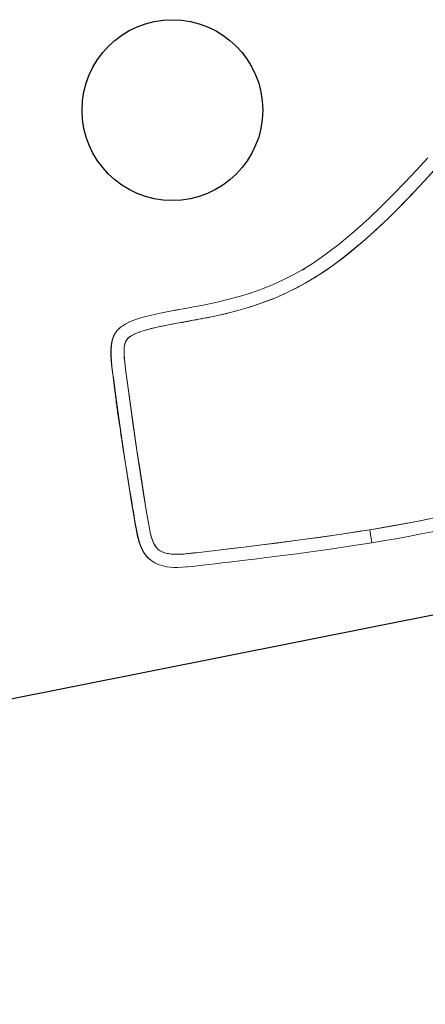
# Model space of a CAD drawing. Header units: millimetres. Extents: x -391 to 65307, y -49674 to 2290.
# Tile 11 of 21: x 16694 to 17614, y -38845 to -36613. Entities that reach past the tile are written whole.
import ezdxf

# ---------------------------------------------------------------- set-up
doc = ezdxf.new("R2010")
doc.units = ezdxf.units.MM
doc.header["$LTSCALE"] = 200
doc.header["$MEASUREMENT"] = 0
doc.layers.get('0').update_dxf_attribs({"color": 8, "linetype": 'CONTINUOUS'})
doc.layers.add('furniture', color=8, linetype='CONTINUOUS')
doc.layers.add('orlando', color=8, linetype='CONTINUOUS')

# ---------------------------------------------------------------- blocks, each defined once
blk = doc.blocks.new('A$C581C1D5C')
at = {"linetype": 'Continuous', "lineweight": 0}
for p, q in [((1860.7, 1541.7), (1862.6, 1542.3)), ((1879.1, 1516.2), (1889.9, 1518.6)), ((1805.2, 1493.7), (1847.4, 1506.8)), ((1847.4, 1506.8), (1868.5, 1513.2)), ((1868.5, 1513.2), (1874.5, 1515)), ((1874.5, 1515), (1879.1, 1516.2)), ((1948.7, 1499.6), (1954.1, 1490.1)), ((1954.1, 1490.1), (1958.7, 1480.2)), ((1958.7, 1480.2), (1963.4, 1468.5)), ((1963.4, 1468.5), (1967.8, 1456.7)), ((1967.8, 1456.7), (1976.5, 1433.1)), ((1976.5, 1433.1), (1989.4, 1397.6)), ((1459.8, 1410.1), (1459.7, 1410.5)), ((1459.7, 1410.5), (1459.8, 1410.1)), ((1459.7, 1410.4), (1469.9, 1382.3)), ((1469.9, 1382.3), (1459.7, 1410.4)), ((1989.4, 1397.6), (2018.9, 1314.6)), ((1992, 1389.6), (2004.2, 1356.1)), ((2021, 1397.6), (2030.6, 1371.2)), ((2004.2, 1356.1), (2021.2, 1308.8)), ((2039.2, 1347.5), (2037.9, 1351.2)), ((2021.7, 1307.3), (2013.1, 1331.1)), ((2018.9, 1314.6), (2047.6, 1231.3)), ((2047.6, 1231.3), (2075.7, 1147.9)), ((2096.5, 1182.5), (2095.3, 1186.2)), ((2101.6, 1164.9), (2102.1, 1163)), ((2102.9, 1160.4), (2102, 1163.9)), ((2071.9, 1160.1), (2073.9, 1152.4)), ((2082.6, 1127), (2089.1, 1105.9)), ((2089.1, 1105.9), (2091.9, 1095.3)), ((2091.9, 1095.3), (2093.9, 1084.5)), ((2094.6, 1073.5), (2094.1, 1068)), ((2089.8, 1057.8), (2086.2, 1053.6)), ((2092.5, 1062.6), (2089.8, 1057.8)), ((2094.1, 1068), (2092.5, 1062.6)), ((1998.8, 1008.6), (1978.3, 1000.6)), ((2019.2, 1016.8), (1998.8, 1008.6)), ((2039.3, 1025.5), (2019.2, 1016.8)), ((2095.9, 1023.1), (2095.1, 1022.6)), ((1997.7, 976.5), (1987, 972.4)), ((1494.7, 581.1), (1471.8, 543.9))]:
    blk.add_line(p, q, dxfattribs=at)
at = {"linetype": 'Continuous', "lineweight": 15}
for p, q in [((2039.2, 1347.7), (2037.8, 1351.4)), ((2096.7, 1181.9), (2096.5, 1182.6))]:
    blk.add_line(p, q, dxfattribs=at)
at = {"linetype": 'Continuous', "lineweight": 15, "flags": 128}
for points in [[(2030.6, 1371.7), (2027.7, 1379.5), (2024.5, 1388.3), (2020.9, 1397.9), (2017, 1408.5), (2012.7, 1420.1), (2008.1, 1432.5), (2003.2, 1445.9), (1998.7, 1458.2), (1994.5, 1469.6), (1990.3, 1480.5), (1986.1, 1490.9), (1981.7, 1500.7), (1976.9, 1510), (1972.4, 1517.3), (1967.4, 1524.3), (1961.8, 1530.6), (1955.6, 1536.2), (1951, 1539.4), (1946.3, 1542.3), (1941.6, 1544.5), (1935, 1547), (1929, 1548.6), (1923.6, 1549.6), (1918.4, 1550.2), (1913, 1550.6), (1907.3, 1550.6), (1899.2, 1550.1), (1890.8, 1549.1), (1882, 1547.5), (1871.8, 1545.2), (1861.2, 1542.2), (1850.8, 1539), (1839.7, 1535.6), (1827.3, 1531.8), (1813.8, 1527.6), (1800, 1523.3), (1785.2, 1518.7), (1769.4, 1513.7), (1752.5, 1508.4), (1734.6, 1502.8), (1714.5, 1496.4), (1693.3, 1489.5), (1670.8, 1482.3), (1647.3, 1474.6), (1622.6, 1466.5), (1596.8, 1457.9), (1571.4, 1449.4), (1544.9, 1440.4), (1517.5, 1430.9), (1489.1, 1420.9), (1459.7, 1410.3)], [(1459.7, 1410.3), (1431.2, 1399.9), (1403.9, 1389.6), (1378, 1379.6), (1353.3, 1369.8), (1330, 1360.3), (1308, 1350.9), (1287.3, 1341.8), (1269.5, 1333.7), (1252.8, 1325.8), (1237.1, 1318), (1222.5, 1310.5), (1209, 1303.2), (1196.6, 1296.1), (1181.6, 1287), (1167.3, 1277.8), (1153.2, 1267.9), (1139.2, 1257.4), (1125.5, 1246.3), (1112.2, 1234.8), (1099.3, 1223.2), (1086.7, 1211.6), (1063.2, 1190)], [(2037.9, 1351.2), (2036.4, 1355.3), (2034.6, 1360.4), (2032.6, 1366), (2030.6, 1371.7)], [(2113.3, 1129.6), (2112.8, 1131.1), (2112.3, 1132.8), (2111.8, 1134.4), (2111.4, 1135.7), (2111, 1136.8), (2110.7, 1137.8), (2110.5, 1138.6), (2110.3, 1139.1), (2110.1, 1139.6), (2109.9, 1140.2), (2109.8, 1140.8), (2109.5, 1141.4), (2109.3, 1142.2), (2109, 1143.1), (2108.7, 1144.2), (2108.3, 1145.4), (2107.8, 1146.8), (2107.4, 1148.2), (2106.8, 1150), (2106.3, 1151.8), (2105.8, 1153.3), (2105.3, 1154.8), (2104.9, 1156.1), (2104.5, 1157.2), (2104.2, 1158.3), (2103.8, 1159.5), (2103.4, 1160.8), (2102.9, 1162.2), (2102.5, 1163.7), (2102, 1165.2), (2101.5, 1166.8), (2100.9, 1168.6), (2100.2, 1170.8), (2099.4, 1173.3), (2098.6, 1175.8), (2097.7, 1178.6), (2096.8, 1181.5), (2096.5, 1182.5)], [(1498, 529.2), (1518, 561.8), (1538.4, 594), (1559.3, 626), (1580.9, 657.7), (1603.3, 688.8), (1626.5, 719.3), (1642.5, 739.3), (1658.9, 758.9), (1675.8, 777.9), (1693.2, 796.4), (1711.2, 814.2), (1729.5, 830.9), (1748.6, 846.9), (1768.5, 862.3), (1789.2, 876.9), (1811.2, 891), (1833.9, 904.3), (1857.2, 916.8), (1881.3, 928.6), (1906.2, 939.8), (1923, 946.8), (1940, 953.7), (1957.4, 960.6), (1975.2, 967.4), (1993.2, 974.3), (2010.8, 981.2), (2024.9, 986.9), (2038.1, 992.4), (2050.4, 997.8), (2061.9, 1003.1), (2072.6, 1008.5), (2082.5, 1014.1), (2091.8, 1019.9), (2100.7, 1026.6), (2105.1, 1030.5), (2109.5, 1034.9), (2112.5, 1038.5), (2115.5, 1042.6), (2118.3, 1047.4), (2120.7, 1053.1), (2122.5, 1059.1), (2123.6, 1064.9), (2124.1, 1070.5), (2124.2, 1075.8), (2124, 1080.9), (2122.9, 1090.6), (2121.1, 1099.8), (2118.9, 1108.9), (2118, 1112.2), (2117.1, 1115.6), (2116.1, 1118.9), (2115.3, 1121.9), (2114.6, 1124.5), (2114.1, 1126.6), (2113.7, 1128.3), (2113.3, 1129.6)]]:
    blk.add_lwpolyline(points, dxfattribs=at)
at = {"linetype": 'Continuous', "lineweight": 0, "flags": 128}
for points in [[(1927.5, 1548.8), (1932.3, 1547.7), (1937.2, 1546.2)], [(1946.4, 1542.3), (1948.6, 1541.1), (1950.8, 1539.7)], [(2120.8, 1053.2), (2122.3, 1057.4), (2123.6, 1063.3), (2124.3, 1068.7), (2124.6, 1073.7), (2124.5, 1078.2), (2124.2, 1083.7), (2123.6, 1088.8), (2122.8, 1093.6), (2121.2, 1101.7), (2119.3, 1109.3), (2117.3, 1116.5), (2113.5, 1128.9), (2109.7, 1140.8), (2105.8, 1152.4), (2085, 1214.2), (2066.3, 1269.4), (2047.2, 1324.5), (2014, 1417.8), (2009.6, 1430), (2005.1, 1442.1), (2000.7, 1454.3), (1996.2, 1466.5), (1991.5, 1479), (1986.2, 1492), (1983.4, 1498.4), (1980.1, 1505), (1976.4, 1511.8), (1971.9, 1518.8), (1968.6, 1523.4), (1964.6, 1528), (1960, 1532.7), (1954.5, 1537.2), (1948.4, 1541.2), (1947, 1541.8)], [(1469.9, 1382.3), (1536.5, 1405.9), (1603.4, 1428.7), (1670.5, 1450.8), (1737.8, 1472.5), (1805.2, 1493.7), (1817.2, 1497.4), (1829.3, 1501.2), (1841.3, 1504.9), (1853.4, 1508.6), (1865.5, 1512.3), (1877.6, 1515.8), (1889.9, 1518.6), (1896.1, 1519.7), (1902.5, 1520.4), (1908.8, 1520.7), (1915.1, 1520.6), (1921.5, 1519.7), (1927.6, 1518.1), (1933.4, 1515.4), (1938.6, 1511.7), (1943.1, 1507.2), (1947, 1502.2), (1950.3, 1497), (1953.4, 1491.5), (1956.1, 1485.9), (1958.7, 1480.2), (1967.8, 1456.7), (1976.5, 1433.1), (1985.1, 1409.4), (1993.7, 1385.8), (2002.1, 1362.1), (2010.5, 1338.4), (2018.9, 1314.6), (2043, 1244.7), (2066.7, 1174.6), (2073.6, 1154), (2080.5, 1133.4), (2087.1, 1112.8), (2089.8, 1103.6), (2092.1, 1094.3), (2093.8, 1085), (2094.4, 1080.5), (2094.6, 1076), (2094.5, 1071.5), (2093.9, 1067), (2092.5, 1062.6), (2090, 1058.1), (2086.6, 1054.1), (2082.8, 1050.5), (2078.8, 1047.3), (2074.5, 1044.3), (2065.9, 1038.9), (2057, 1034), (2040.6, 1026.1), (2024, 1018.8), (1993.9, 1006.6), (1963.5, 994.9), (1936.4, 984.4), (1909.5, 973.6), (1882.9, 962.1), (1856.6, 949.9), (1832.1, 937.4), (1807.9, 923.9), (1784.3, 909.5), (1761.3, 894), (1739.2, 877.7), (1718, 860.6), (1698.8, 843.6), (1680.3, 825.9), (1662.4, 807.5), (1645.1, 788.6), (1628.3, 769.2), (1604.1, 739.4), (1580.8, 708.9), (1558.3, 677.6), (1536.5, 645.8), (1515.3, 613.6), (1494.7, 581.1), (1464, 531)], [(1912, 1520.7), (1917.7, 1520.3), (1923, 1519.4)], [(1923, 1519.4), (1928.5, 1517.7), (1933.4, 1515.4)], [(1950.8, 1539.7), (1952.4, 1538.7), (1954.9, 1536.9)], [(1958.8, 1533.8), (1960.7, 1532), (1962.4, 1530.3)], [(1962.4, 1530.3), (1966, 1526.5), (1969, 1522.8)], [(1969, 1522.8), (1972, 1518.8), (1974.7, 1514.7)], [(1933.4, 1515.4), (1937.8, 1512.3), (1942, 1508.4)], [(1942, 1508.4), (1945.4, 1504.4), (1948.7, 1499.6)], [(1974.7, 1514.7), (1977.2, 1510.5), (1979.6, 1506.1)], [(1979.6, 1506.1), (1981.8, 1501.7), (1983.9, 1497.2)], [(1983.9, 1497.2), (1985.9, 1492.8), (1987.9, 1488.1)], [(1469.9, 1382.3), (1495.6, 1391.5), (1522.4, 1401), (1550.3, 1410.7), (1579.5, 1420.6), (1609.8, 1430.8), (1641.2, 1441.2), (1672, 1451.3), (1703.7, 1461.6), (1736.5, 1472.1), (1770.3, 1482.8), (1805.2, 1493.7)], [(1987.9, 1488.1), (1991.4, 1479.2), (1995.1, 1469.5)], [(1995.1, 1469.5), (1996.5, 1465.7), (1998.5, 1460.1)], [(1998.5, 1460.1), (2000.3, 1455.5), (2002, 1450.8)], [(2002, 1450.8), (2016.5, 1410.8), (2030.5, 1371.7)], [(2033.9, 1362.3), (2031.3, 1369.3), (2024.7, 1387.6)], [(1137.8, 1217.5), (1138.2, 1217.8), (1156.4, 1232.9), (1175.1, 1246.9), (1194.3, 1259.8), (1212.9, 1271), (1231.8, 1281.6), (1251, 1291.6), (1270.4, 1301.2), (1290, 1310.3), (1325.4, 1325.9), (1361.2, 1340.8), (1397.2, 1355.1), (1433.5, 1368.9), (1469.9, 1382.3)], [(1387.8, 1351.4), (1407.1, 1358.9), (1427.2, 1366.5), (1448.1, 1374.3), (1469.9, 1382.3)], [(1306.7, 1317.8), (1325.4, 1325.9), (1345.2, 1334.2), (1365.9, 1342.7), (1387.8, 1351.4)], [(2053.6, 1307.3), (2047.1, 1325.5), (2039.2, 1347.5)], [(2060.8, 1287.2), (2056.5, 1299.3), (2053.6, 1307.3)], [(2060.2, 1288.8), (2060.3, 1288.5), (2060.4, 1288.3)], [(2067.9, 1267), (2064.8, 1275.8), (2060.8, 1287.2)], [(2064.6, 1274.3), (2077.8, 1235.5), (2085.9, 1211.6)], [(2066.3, 1271.4), (2072.8, 1253), (2073.6, 1250.8)], [(2081.9, 1226.7), (2075.5, 1245.3), (2067.9, 1267)], [(2083.6, 1221.7), (2082.8, 1224.1), (2081.9, 1226.7)], [(2084.5, 1219.1), (2084.4, 1219.2), (2084.2, 1219.9), (2083.6, 1221.7)], [(2085.3, 1216.6), (2084.9, 1217.9), (2084.5, 1219.1)], [(2086.8, 1212.3), (2086, 1214.4), (2085.3, 1216.6)], [(2087.7, 1209.4), (2087.2, 1210.8), (2086.8, 1212.3)], [(2088.7, 1206.5), (2088.5, 1207.2), (2088.3, 1207.6), (2088.3, 1207.7), (2088.2, 1207.8), (2088.2, 1207.9), (2088.2, 1207.9), (2088.2, 1207.9), (2088.2, 1207.9), (2088.2, 1207.9), (2088.2, 1207.9), (2088.2, 1207.9), (2088.2, 1207.9), (2088.2, 1207.9), (2088.2, 1207.9), (2088.2, 1207.9), (2088.2, 1207.9), (2088.2, 1207.9), (2088.2, 1207.9), (2088.2, 1208.1), (2088.1, 1208.4), (2087.7, 1209.4)], [(2087.8, 1206.1), (2093.5, 1189.3), (2100.5, 1168.3)], [(2092, 1196.3), (2090.4, 1201.4), (2088.7, 1206.5)], [(2088.8, 1206.1), (2088.9, 1205.9), (2089, 1205.6)], [(2095.3, 1186.2), (2093.7, 1191.2), (2092, 1196.3)], [(2092.4, 1195.1), (2092.6, 1194.6), (2092.7, 1194.2)], [(2095.5, 1185.6), (2096.3, 1183.1), (2096.5, 1182.5)], [(2100.5, 1168.3), (2101.3, 1165.9), (2102.1, 1163.5)], [(2102.1, 1163.5), (2102.7, 1161.7), (2103.7, 1158.8)], [(2075.7, 1147.9), (2080.1, 1134.6), (2082.6, 1127)], [(2103.7, 1158.8), (2105.4, 1153.6), (2106.8, 1149.3)], [(2106.8, 1149.3), (2108.6, 1144.1), (2110, 1139.9)], [(2110, 1139.9), (2111.5, 1135.1), (2113.1, 1130.4)], [(2113.4, 1129.5), (2116.1, 1120.6), (2118.8, 1111.3)], [(2118.8, 1111.3), (2119.8, 1107.4), (2120.7, 1103.5)], [(2120.7, 1103.5), (2122.1, 1097.5), (2123.1, 1091.9)], [(2093.9, 1084.5), (2094.5, 1078.7), (2094.6, 1073.5)], [(2123.1, 1091.9), (2124.3, 1081.8), (2124.5, 1072)], [(2124.5, 1072), (2124.2, 1067.3), (2123.4, 1062.1)], [(2086.2, 1053.6), (2082.4, 1050.2), (2077.8, 1046.6)], [(2120.6, 1052.5), (2119.6, 1050.1), (2118.6, 1048)], [(2121.5, 1054.9), (2121.1, 1053.8), (2120.6, 1052.5)], [(2122.2, 1057.3), (2121.9, 1056.1), (2121.5, 1054.9)], [(2123.4, 1062.1), (2122.9, 1059.8), (2122.2, 1057.3)], [(2059, 1035.1), (2049.8, 1030.4), (2039.3, 1025.5)], [(2109.3, 1034.9), (2106.8, 1032.3), (2103.9, 1029.6)], [(2113.2, 1039.6), (2111.7, 1037.7), (2110, 1035.7)], [(2116.1, 1043.7), (2114.7, 1041.5), (2113.2, 1039.6)], [(1957.8, 992.7), (1951.2, 990.2), (1945.3, 987.9), (1940, 985.8), (1934.6, 983.7), (1928.4, 981.3), (1922.4, 978.9), (1909, 973.4), (1896.6, 968.1)], [(1978.3, 1000.6), (1976.2, 999.8), (1972.1, 998.2), (1957.8, 992.7)], [(1896.6, 968.1), (1876.1, 959.1), (1856.6, 949.9)], [(1856.6, 949.9), (1836.8, 939.9), (1817.7, 929.5)], [(1817.7, 929.5), (1798.5, 918.3), (1779.9, 906.6)], [(1779.9, 906.6), (1755.7, 890), (1732.5, 872.4), (1710.2, 853.8)], [(1710.2, 853.8), (1695, 840.1), (1679.7, 825.3), (1664.3, 809.5), (1648.8, 792.7)], [(1729, 832.3), (1726.5, 830.1), (1726.2, 829.9)], [(1648.8, 792.7), (1635.1, 777.2), (1621.4, 760.8), (1607.5, 743.6), (1593.4, 725.6)], [(1593.4, 725.6), (1576.6, 703.1), (1559.6, 679.4), (1542.4, 654.5)], [(1542.4, 654.5), (1530.9, 637.4), (1519.1, 619.4), (1507, 600.7), (1494.7, 581.1)]]:
    blk.add_lwpolyline(points, dxfattribs=at)
at = {"linetype": 'Continuous', "lineweight": 0}
for centre, radius, start, end in [((1910.7, 1415.7), 105, 89.2857, 101.4175), ((1914.9, 1483.5), 66.7, 48.9358, 53.2261), ((1986.2, 1175.2), 157.9, 297.4636, 305.4464)]:
    blk.add_arc(centre, radius, start, end, dxfattribs=at)

msp = doc.modelspace()

# ---------------------------------------------------------------- linework, layer by layer
at = {"layer": 'furniture'}
msp.add_circle((17040.2, -36817.9), 205, dxfattribs=at)
at = {"layer": 'orlando'}
msp.add_line((8800.7, -39718), (19589.4, -37572.5), dxfattribs=at)

# ---------------------------------------------------------------- block references
at = {"layer": 'furniture', "rotation": 169.2543886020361}
msp.add_blockref('A$C581C1D5C', (19190, -36685.2), dxfattribs=at)

doc.saveas('drawing.dxf')
